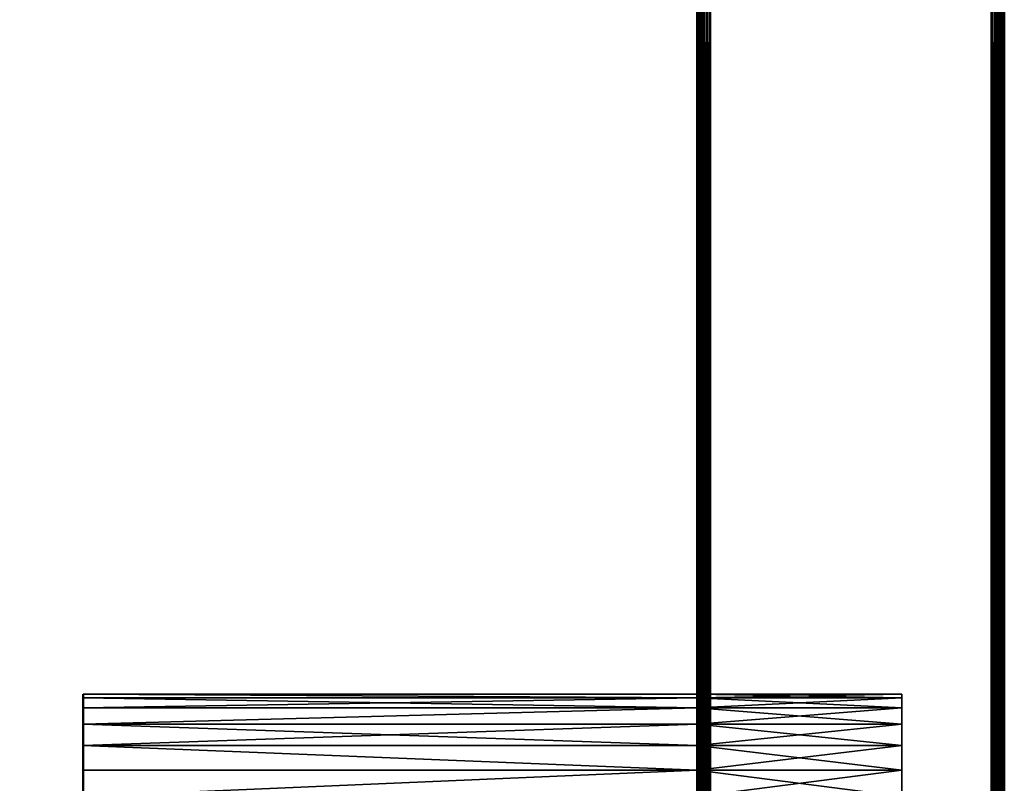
# Model space of a CAD drawing. Header units: millimetres. Extents: x 0 to 359, y -334 to 1.
# Tile 201 of 216: x 321 to 359, y -103 to -73. Entities that reach past the tile are written whole.
import ezdxf

# ---------------------------------------------------------------- set-up
doc = ezdxf.new("R2010")
doc.units = ezdxf.units.MM
doc.header["$MEASUREMENT"] = 0
doc.layers.add('0 Misc', color=7, linetype='Continuous', lineweight=35)
doc.layers.add('10 Raster Images', color=7, linetype='Continuous', lineweight=35)

msp = doc.modelspace()

# ---------------------------------------------------------------- linework, layer by layer
at = {"layer": '0 Misc', "color": 160, "linetype": 'Continuous', "lineweight": 50}
for p, q in [((347, -296, 0.5), (347, 0, 0.5)), ((347, 0, 332.5), (347, -296, 332.5)), ((347.5, 0), (347.5, -296)), ((347.5, -296, 333), (347.5, 0, 333)), ((358.5, -296), (358.5, 0)), ((358.5, 0, 333), (358.5, -296, 333)), ((359, -296, 332.5), (359, 0, 332.5)), ((359, 0, 0.5), (359, -296, 0.5)), ((347, -294.5, 13), (347, -0.5, 13)), ((347, -294.5, 1), (347, -0.5, 1)), ((347, -294.5, 332), (347, -0.5, 332)), ((347, -294.5, 320), (347, -0.5, 320))]:
    msp.add_line(p, q, dxfattribs=at).dxf.unprotected_set("ltscale", 0)
at = {"layer": '0 Misc', "color": 160, "linetype": 'Continuous', "lineweight": 25}
for p, q in [((347, -263.5, 330), (347, 0, 332.5)), ((347, -262.465, 329.864), (347, 0, 332.5)), ((347, -261.5, 329.464), (347, 0, 332.5)), ((347, -199.5, 330), (347, 0, 332.5)), ((347, -198.465, 329.864), (347, 0, 332.5)), ((347, -197.5, 329.464), (347, 0, 332.5)), ((347, -196.672, 328.828), (347, 0, 332.5)), ((347, -196.036, 328), (347, 0, 332.5)), ((347, -103.5, 330), (347, 0, 332.5)), ((347, -102.465, 329.864), (347, 0, 332.5)), ((347, -101.5, 329.464), (347, 0, 332.5)), ((347, -100.672, 328.828), (347, 0, 332.5)), ((347, -100.036, 328), (347, 0, 332.5)), ((347, -99.636, 327.035), (347, 0, 332.5)), ((347, 0, 0.5), (347, -263.5, 3)), ((347, 0, 0.5), (347, -262.465, 3.136)), ((347, 0, 0.5), (347, -261.5, 3.536)), ((347, 0, 0.5), (347, -199.5, 3)), ((347, 0, 0.5), (347, -198.465, 3.136)), ((347, 0, 0.5), (347, -197.5, 3.536)), ((347, 0, 0.5), (347, -196.672, 4.172)), ((347, 0, 0.5), (347, -196.036, 5)), ((347, 0, 0.5), (347, -103.5, 3)), ((347, 0, 0.5), (347, -102.465, 3.136)), ((347, 0, 0.5), (347, -101.5, 3.536)), ((347, 0, 0.5), (347, -100.672, 4.172)), ((347, 0, 0.5), (347, -100.036, 5)), ((347, 0, 0.5), (347, -99.636, 5.965)), ((347, -263.5, 3), (347, -0.5, 1)), ((347, -262.465, 3.136), (347, -0.5, 1)), ((347, -261.5, 3.536), (347, -0.5, 1)), ((347, -199.5, 3), (347, -0.5, 1)), ((347, -198.465, 3.136), (347, -0.5, 1)), ((347, -197.5, 3.536), (347, -0.5, 1)), ((347, -196.672, 4.172), (347, -0.5, 1)), ((347, -103.5, 3), (347, -0.5, 1)), ((347, -102.465, 3.136), (347, -0.5, 1)), ((347, -101.5, 3.536), (347, -0.5, 1)), ((347, -100.672, 4.172), (347, -0.5, 1)), ((347, -100.036, 5), (347, -0.5, 1)), ((347, -99.636, 5.965), (347, -0.5, 1)), ((347, -0.5, 13), (347, -263.5, 11)), ((347, -0.5, 13), (347, -262.465, 10.864)), ((347, -0.5, 13), (347, -261.5, 10.464)), ((347, -0.5, 13), (347, -199.5, 11)), ((347, -0.5, 13), (347, -198.465, 10.864)), ((347, -0.5, 13), (347, -197.5, 10.464)), ((347, -0.5, 13), (347, -196.672, 9.828)), ((347, -0.5, 13), (347, -103.5, 11)), ((347, -0.5, 13), (347, -102.465, 10.864)), ((347, -0.5, 13), (347, -101.5, 10.464)), ((347, -0.5, 13), (347, -100.672, 9.828)), ((347, -0.5, 13), (347, -100.036, 9)), ((347, -0.5, 13), (347, -99.636, 8.035)), ((347, -263.5, 322), (347, -0.5, 320)), ((347, -262.465, 322.136), (347, -0.5, 320)), ((347, -261.5, 322.536), (347, -0.5, 320)), ((347, -199.5, 322), (347, -0.5, 320)), ((347, -198.465, 322.136), (347, -0.5, 320)), ((347, -197.5, 322.536), (347, -0.5, 320)), ((347, -196.672, 323.172), (347, -0.5, 320)), ((347, -103.5, 322), (347, -0.5, 320)), ((347, -102.465, 322.136), (347, -0.5, 320)), ((347, -101.5, 322.536), (347, -0.5, 320)), ((347, -100.672, 323.172), (347, -0.5, 320)), ((347, -100.036, 324), (347, -0.5, 320)), ((347, -99.636, 324.965), (347, -0.5, 320)), ((347, -0.5, 332), (347, -263.5, 330)), ((347, -0.5, 332), (347, -262.465, 329.864)), ((347, -0.5, 332), (347, -261.5, 329.464)), ((347, -0.5, 332), (347, -199.5, 330)), ((347, -0.5, 332), (347, -198.465, 329.864)), ((347, -0.5, 332), (347, -197.5, 329.464)), ((347, -0.5, 332), (347, -196.672, 328.828)), ((347, -0.5, 332), (347, -103.5, 330)), ((347, -0.5, 332), (347, -102.465, 329.864)), ((347, -0.5, 332), (347, -101.5, 329.464)), ((347, -0.5, 332), (347, -100.672, 328.828)), ((347, -0.5, 332), (347, -100.036, 328)), ((347, -0.5, 332), (347, -99.636, 327.035)), ((347, -99.636, 5.965), (347, -39.5, 3)), ((347, -99.5, 7), (347, -39.5, 3)), ((347, -39.5, 11), (347, -99.636, 8.035)), ((347, -39.5, 11), (347, -99.5, 7)), ((347, -99.636, 324.965), (347, -39.5, 322)), ((347, -99.5, 326), (347, -39.5, 322)), ((347, -39.5, 330), (347, -99.636, 327.035)), ((347, -39.5, 330), (347, -99.5, 326)), ((347, -99.636, 327.035), (347, -39.5, 330)), ((347, -99.5, 326), (347, -39.5, 330)), ((347, -39.5, 3), (347, -99.636, 5.965)), ((347, -39.5, 3), (347, -99.5, 7)), ((347, -99.5, 7), (347, -40.535, 3.136)), ((347, -40.535, 10.864), (347, -99.5, 7)), ((347, -99.5, 326), (347, -40.535, 322.136)), ((347, -40.535, 329.864), (347, -99.5, 326)), ((347, -99.5, 326), (347, -40.535, 329.864)), ((347, -40.535, 3.136), (347, -99.5, 7)), ((347, -99.5, 7), (347, -41.5, 3.536)), ((347, -41.5, 10.464), (347, -99.5, 7)), ((347, -99.5, 326), (347, -41.5, 322.536)), ((347, -41.5, 329.464), (347, -99.5, 326)), ((347, -99.5, 326), (347, -41.5, 329.464)), ((347, -41.5, 3.536), (347, -99.5, 7)), ((347, -99.5, 7), (347, -42.328, 4.172)), ((347, -42.328, 9.828), (347, -99.5, 7)), ((347, -99.5, 326), (347, -42.328, 323.172)), ((347, -42.328, 328.828), (347, -99.5, 326)), ((347, -99.5, 326), (347, -42.328, 328.828)), ((347, -42.328, 4.172), (347, -99.5, 7)), ((347, -99.5, 7), (347, -42.964, 5)), ((347, -42.964, 9), (347, -99.5, 7)), ((347, -99.5, 326), (347, -42.964, 324)), ((347, -42.964, 328), (347, -99.5, 326)), ((347, -99.5, 326), (347, -42.964, 328)), ((347, -42.964, 5), (347, -99.5, 7)), ((347, -99.5, 7), (347, -43.364, 5.965)), ((347, -43.364, 8.035), (347, -99.5, 7)), ((347, -99.5, 326), (347, -43.364, 324.965)), ((347, -43.364, 327.035), (347, -99.5, 326)), ((347, -99.5, 326), (347, -43.364, 327.035)), ((347, -43.364, 5.965), (347, -99.5, 7)), ((347, -99.5, 7), (347, -43.5, 7)), ((347, -99.5, 326), (347, -43.5, 326)), ((347, -99.5, 326), (347, -69.915, 257.647)), ((347, -69.915, 75.353), (347, -99.5, 7)), ((347, -99.5, 326), (347, -70, 257)), ((347, -99.5, 326), (347, -70, 76)), ((347, -70, 76), (347, -99.5, 7)), ((323, -100.036, 9), (323, -99.636, 5.965)), ((323, -99.636, 8.035), (323, -99.636, 5.965)), ((323, -100.036, 328), (323, -99.636, 324.965)), ((323, -99.636, 327.035), (323, -99.636, 324.965)), ((347, -99.5, 7), (347, -99.636, 324.965)), ((347, -99.5, 7), (347, -99.5, 326)), ((347, -99.636, 8.035), (347, -100.036, 324)), ((347, -99.636, 8.035), (347, -99.636, 324.965)), ((355, -99.636, 5.965), (355, -100.036, 9)), ((355, -99.636, 5.965), (355, -99.636, 8.035)), ((355, -99.636, 324.965), (355, -100.036, 328)), ((355, -99.636, 324.965), (355, -99.636, 327.035)), ((323, -100.672, 9.828), (323, -100.036, 5)), ((323, -100.036, 9), (323, -100.036, 5)), ((323, -100.672, 328.828), (323, -100.036, 324)), ((323, -100.036, 328), (323, -100.036, 324)), ((347, -100.036, 9), (347, -100.672, 323.172)), ((347, -100.036, 9), (347, -100.036, 324)), ((355, -100.036, 5), (355, -100.672, 9.828)), ((355, -100.036, 5), (355, -100.036, 9)), ((355, -100.036, 324), (355, -100.672, 328.828)), ((355, -100.036, 324), (355, -100.036, 328)), ((323, -101.5, 10.464), (323, -100.672, 4.172)), ((323, -100.672, 9.828), (323, -100.672, 4.172)), ((323, -101.5, 329.464), (323, -100.672, 323.172)), ((323, -100.672, 328.828), (323, -100.672, 323.172)), ((347, -100.672, 9.828), (347, -101.5, 322.536)), ((347, -100.672, 9.828), (347, -100.672, 323.172)), ((355, -101.5, 3.536), (355, -100.672, 9.828)), ((355, -100.672, 4.172), (355, -100.672, 9.828)), ((355, -101.5, 322.536), (355, -100.672, 328.828)), ((355, -100.672, 323.172), (355, -100.672, 328.828)), ((323, -102.465, 10.864), (323, -101.5, 3.536)), ((323, -101.5, 10.464), (323, -101.5, 3.536)), ((323, -102.465, 329.864), (323, -101.5, 322.536)), ((323, -101.5, 329.464), (323, -101.5, 322.536)), ((347, -101.5, 10.464), (347, -102.465, 322.136)), ((347, -101.5, 10.464), (347, -101.5, 322.536)), ((355, -102.465, 3.136), (355, -101.5, 10.464)), ((355, -101.5, 3.536), (355, -101.5, 10.464)), ((355, -101.5, 322.536), (355, -102.465, 329.864)), ((355, -101.5, 322.536), (355, -101.5, 329.464)), ((323, -103.5, 11), (323, -102.465, 3.136)), ((323, -102.465, 10.864), (323, -102.465, 3.136)), ((323, -103.5, 330), (323, -102.465, 322.136)), ((323, -102.465, 329.864), (323, -102.465, 322.136)), ((347, -102.465, 10.864), (347, -103.5, 322)), ((347, -102.465, 10.864), (347, -102.465, 322.136)), ((355, -103.5, 3), (355, -102.465, 10.864)), ((355, -102.465, 3.136), (355, -102.465, 10.864)), ((355, -103.5, 322), (355, -102.465, 329.864)), ((355, -102.465, 322.136), (355, -102.465, 329.864))]:
    msp.add_line(p, q, dxfattribs=at).dxf.unprotected_set("ltscale", 0)
at = {"layer": '0 Misc', "color": 160, "linetype": 'Continuous', "lineweight": 50, "extrusion": (1, 0, 0)}
for centre in [(-103.5, 3, 323), (-103.5, 322, 323)]:
    msp.add_circle(centre, 4, dxfattribs=at).dxf.unprotected_set("ltscale", 0)
at = {"layer": '0 Misc', "color": 160, "linetype": 'Continuous', "lineweight": 50, "extrusion": (-1, 0, 0)}
for centre in [(103.5, 3, -347), (103.5, 322, -347)]:
    msp.add_circle(centre, 4, dxfattribs=at).dxf.unprotected_set("ltscale", 0)
at = {"layer": '0 Misc', "color": 7, "lineweight": 25}
for points in [[(347, -296, 0.5), (347, 0, 0.5), (347.017, 0, 0.371)], [(347.017, -296, 0.371), (347, -296, 0.5), (347.017, 0, 0.371)], [(347, 0, 332.5), (347, -296, 332.5), (347.017, -296, 332.629)], [(347.017, 0, 332.629), (347, 0, 332.5), (347.017, -296, 332.629)], [(347, -263.5, 330), (347, -296, 332.5), (347, 0, 332.5)], [(347, -263.5, 330), (347, 0, 332.5), (347, -262.465, 329.864)], [(347, -262.465, 329.864), (347, 0, 332.5), (347, -261.5, 329.464)], [(347, -261.5, 329.464), (347, 0, 332.5), (347, -199.5, 330)], [(347, -199.5, 330), (347, 0, 332.5), (347, -198.465, 329.864)], [(347, -198.465, 329.864), (347, 0, 332.5), (347, -197.5, 329.464)], [(347, -197.5, 329.464), (347, 0, 332.5), (347, -196.672, 328.828)], [(347, -196.672, 328.828), (347, 0, 332.5), (347, -196.036, 328)], [(347, -196.036, 328), (347, 0, 332.5), (347, -103.5, 330)], [(347, -103.5, 330), (347, 0, 332.5), (347, -102.465, 329.864)], [(347, -102.465, 329.864), (347, 0, 332.5), (347, -101.5, 329.464)], [(347, -101.5, 329.464), (347, 0, 332.5), (347, -100.672, 328.828)], [(347, -100.672, 328.828), (347, 0, 332.5), (347, -100.036, 328)], [(347, -100.036, 328), (347, 0, 332.5), (347, -99.636, 327.035)], [(347, -99.636, 327.035), (347, 0, 332.5), (347, -39.5, 330)], [(347, -296, 0.5), (347, -263.5, 3), (347, 0, 0.5)], [(347, 0, 0.5), (347, -263.5, 3), (347, -262.465, 3.136)], [(347, 0, 0.5), (347, -262.465, 3.136), (347, -261.5, 3.536)], [(347, 0, 0.5), (347, -261.5, 3.536), (347, -199.5, 3)], [(347, 0, 0.5), (347, -199.5, 3), (347, -198.465, 3.136)], [(347, 0, 0.5), (347, -198.465, 3.136), (347, -197.5, 3.536)], [(347, 0, 0.5), (347, -197.5, 3.536), (347, -196.672, 4.172)], [(347, 0, 0.5), (347, -196.672, 4.172), (347, -196.036, 5)], [(347, 0, 0.5), (347, -196.036, 5), (347, -103.5, 3)], [(347, 0, 0.5), (347, -103.5, 3), (347, -102.465, 3.136)], [(347, 0, 0.5), (347, -102.465, 3.136), (347, -101.5, 3.536)], [(347, 0, 0.5), (347, -101.5, 3.536), (347, -100.672, 4.172)], [(347, 0, 0.5), (347, -100.672, 4.172), (347, -100.036, 5)], [(347, 0, 0.5), (347, -100.036, 5), (347, -99.636, 5.965)], [(347, 0, 0.5), (347, -99.636, 5.965), (347, -39.5, 3)], [(347.067, -296, 0.25), (347.017, -296, 0.371), (347.017, 0, 0.371)], [(347.067, 0, 0.25), (347.067, -296, 0.25), (347.017, 0, 0.371)], [(347.067, 0, 332.75), (347.017, 0, 332.629), (347.017, -296, 332.629)], [(347.067, -296, 332.75), (347.067, 0, 332.75), (347.017, -296, 332.629)], [(347.067, 0, 0.25), (347.146, 0, 0.146), (347.067, -296, 0.25)], [(347.067, -296, 0.25), (347.146, 0, 0.146), (347.146, -296, 0.146)], [(347.067, -296, 332.75), (347.146, -296, 332.854), (347.067, 0, 332.75)], [(347.067, 0, 332.75), (347.146, -296, 332.854), (347.146, 0, 332.854)], [(347.146, -296, 0.146), (347.146, 0, 0.146), (347.25, 0, 0.067)], [(347.25, -296, 0.067), (347.146, -296, 0.146), (347.25, 0, 0.067)], [(347.146, 0, 332.854), (347.146, -296, 332.854), (347.25, -296, 332.933)], [(347.25, 0, 332.933), (347.146, 0, 332.854), (347.25, -296, 332.933)], [(347.371, -296, 0.017), (347.25, -296, 0.067), (347.25, 0, 0.067)], [(347.371, 0, 0.017), (347.371, -296, 0.017), (347.25, 0, 0.067)], [(347.371, 0, 332.983), (347.25, 0, 332.933), (347.25, -296, 332.933)], [(347.371, -296, 332.983), (347.371, 0, 332.983), (347.25, -296, 332.933)], [(347.371, 0, 0.017), (347.5, 0), (347.371, -296, 0.017)], [(347.371, -296, 0.017), (347.5, 0), (347.5, -296)], [(347.371, -296, 332.983), (347.5, -296, 333), (347.371, 0, 332.983)], [(347.371, 0, 332.983), (347.5, -296, 333), (347.5, 0, 333)], [(358.629, -296, 0.017), (358.5, -296), (358.629, 0, 0.017)], [(358.629, 0, 0.017), (358.5, -296), (358.5, 0)], [(358.629, 0, 332.983), (358.5, 0, 333), (358.629, -296, 332.983)], [(358.629, -296, 332.983), (358.5, 0, 333), (358.5, -296, 333)], [(358.629, 0, 0.017), (358.75, 0, 0.067), (358.75, -296, 0.067)], [(358.629, -296, 0.017), (358.629, 0, 0.017), (358.75, -296, 0.067)], [(358.629, -296, 332.983), (358.75, -296, 332.933), (358.75, 0, 332.933)], [(358.629, 0, 332.983), (358.629, -296, 332.983), (358.75, 0, 332.933)], [(358.854, 0, 0.146), (358.854, -296, 0.146), (358.75, -296, 0.067)], [(358.75, 0, 0.067), (358.854, 0, 0.146), (358.75, -296, 0.067)], [(358.854, -296, 332.854), (358.854, 0, 332.854), (358.75, 0, 332.933)], [(358.75, -296, 332.933), (358.854, -296, 332.854), (358.75, 0, 332.933)], [(358.933, -296, 0.25), (358.854, -296, 0.146), (358.933, 0, 0.25)], [(358.933, 0, 0.25), (358.854, -296, 0.146), (358.854, 0, 0.146)], [(358.933, 0, 332.75), (358.854, 0, 332.854), (358.933, -296, 332.75)], [(358.933, -296, 332.75), (358.854, 0, 332.854), (358.854, -296, 332.854)], [(358.933, 0, 0.25), (358.983, 0, 0.371), (358.983, -296, 0.371)], [(358.933, -296, 0.25), (358.933, 0, 0.25), (358.983, -296, 0.371)], [(358.933, -296, 332.75), (358.983, -296, 332.629), (358.983, 0, 332.629)], [(358.933, 0, 332.75), (358.933, -296, 332.75), (358.983, 0, 332.629)], [(359, 0, 0.5), (359, -296, 0.5), (358.983, -296, 0.371)], [(358.983, 0, 0.371), (359, 0, 0.5), (358.983, -296, 0.371)], [(359, -296, 332.5), (359, 0, 332.5), (358.983, 0, 332.629)], [(358.983, -296, 332.629), (359, -296, 332.5), (358.983, 0, 332.629)], [(63.439, -256.939, 320), (12, -0.5, 320), (347, -0.5, 320)], [(63.439, -256.939, 320), (347, -0.5, 320), (63.75, -256.701, 320)], [(63.75, -256.701, 320), (347, -0.5, 320), (64.112, -256.551, 320)], [(64.112, -256.551, 320), (347, -0.5, 320), (64.5, -256.5, 320)], [(64.5, -256.5, 320), (347, -0.5, 320), (64.888, -256.551, 320)], [(64.888, -256.551, 320), (347, -0.5, 320), (65.25, -256.701, 320)], [(65.25, -256.701, 320), (347, -0.5, 320), (65.561, -256.939, 320)], [(65.561, -256.939, 320), (347, -0.5, 320), (65.799, -257.25, 320)], [(65.799, -257.25, 320), (347, -0.5, 320), (65.949, -257.612, 320)], [(65.949, -257.612, 320), (347, -0.5, 320), (66, -258, 320)], [(66, -258, 320), (347, -0.5, 320), (87.439, -256.939, 320)], [(87.439, -256.939, 320), (347, -0.5, 320), (87.75, -256.701, 320)], [(87.75, -256.701, 320), (347, -0.5, 320), (88.112, -256.551, 320)], [(88.112, -256.551, 320), (347, -0.5, 320), (88.5, -256.5, 320)], [(88.5, -256.5, 320), (347, -0.5, 320), (88.888, -256.551, 320)], [(88.888, -256.551, 320), (347, -0.5, 320), (89.25, -256.701, 320)], [(89.25, -256.701, 320), (347, -0.5, 320), (89.561, -256.939, 320)], [(89.561, -256.939, 320), (347, -0.5, 320), (89.799, -257.25, 320)], [(89.799, -257.25, 320), (347, -0.5, 320), (89.949, -257.612, 320)], [(89.949, -257.612, 320), (347, -0.5, 320), (90, -258, 320)], [(347, -294.5, 320), (90, -258, 320), (347, -0.5, 320)], [(347, -263.5, 3), (347, -294.5, 1), (347, -0.5, 1)], [(347, -263.5, 3), (347, -0.5, 1), (347, -262.465, 3.136)], [(347, -262.465, 3.136), (347, -0.5, 1), (347, -261.5, 3.536)], [(347, -261.5, 3.536), (347, -0.5, 1), (347, -199.5, 3)], [(347, -199.5, 3), (347, -0.5, 1), (347, -198.465, 3.136)], [(347, -198.465, 3.136), (347, -0.5, 1), (347, -197.5, 3.536)], [(347, -197.5, 3.536), (347, -0.5, 1), (347, -196.672, 4.172)], [(347, -196.672, 4.172), (347, -0.5, 1), (347, -103.5, 3)], [(347, -103.5, 3), (347, -0.5, 1), (347, -102.465, 3.136)], [(347, -102.465, 3.136), (347, -0.5, 1), (347, -101.5, 3.536)], [(347, -101.5, 3.536), (347, -0.5, 1), (347, -100.672, 4.172)], [(347, -100.672, 4.172), (347, -0.5, 1), (347, -100.036, 5)], [(347, -100.036, 5), (347, -0.5, 1), (347, -99.636, 5.965)], [(347, -99.636, 5.965), (347, -0.5, 1), (347, -39.5, 3)], [(347, -294.5, 13), (347, -263.5, 11), (347, -0.5, 13)], [(347, -0.5, 13), (347, -263.5, 11), (347, -262.465, 10.864)], [(347, -0.5, 13), (347, -262.465, 10.864), (347, -261.5, 10.464)], [(347, -0.5, 13), (347, -261.5, 10.464), (347, -199.5, 11)], [(347, -0.5, 13), (347, -199.5, 11), (347, -198.465, 10.864)], [(347, -0.5, 13), (347, -198.465, 10.864), (347, -197.5, 10.464)], [(347, -0.5, 13), (347, -197.5, 10.464), (347, -196.672, 9.828)], [(347, -0.5, 13), (347, -196.672, 9.828), (347, -103.5, 11)], [(347, -0.5, 13), (347, -103.5, 11), (347, -102.465, 10.864)], [(347, -0.5, 13), (347, -102.465, 10.864), (347, -101.5, 10.464)], [(347, -0.5, 13), (347, -101.5, 10.464), (347, -100.672, 9.828)], [(347, -0.5, 13), (347, -100.672, 9.828), (347, -100.036, 9)], [(347, -0.5, 13), (347, -100.036, 9), (347, -99.636, 8.035)], [(347, -0.5, 13), (347, -99.636, 8.035), (347, -39.5, 11)], [(347, -263.5, 322), (347, -294.5, 320), (347, -0.5, 320)], [(347, -263.5, 322), (347, -0.5, 320), (347, -262.465, 322.136)], [(347, -262.465, 322.136), (347, -0.5, 320), (347, -261.5, 322.536)], [(347, -261.5, 322.536), (347, -0.5, 320), (347, -199.5, 322)], [(347, -199.5, 322), (347, -0.5, 320), (347, -198.465, 322.136)], [(347, -198.465, 322.136), (347, -0.5, 320), (347, -197.5, 322.536)], [(347, -197.5, 322.536), (347, -0.5, 320), (347, -196.672, 323.172)], [(347, -196.672, 323.172), (347, -0.5, 320), (347, -103.5, 322)], [(347, -103.5, 322), (347, -0.5, 320), (347, -102.465, 322.136)], [(347, -102.465, 322.136), (347, -0.5, 320), (347, -101.5, 322.536)], [(347, -101.5, 322.536), (347, -0.5, 320), (347, -100.672, 323.172)], [(347, -100.672, 323.172), (347, -0.5, 320), (347, -100.036, 324)], [(347, -100.036, 324), (347, -0.5, 320), (347, -99.636, 324.965)], [(347, -99.636, 324.965), (347, -0.5, 320), (347, -39.5, 322)], [(347, -294.5, 332), (347, -263.5, 330), (347, -0.5, 332)], [(347, -0.5, 332), (347, -263.5, 330), (347, -262.465, 329.864)], [(347, -0.5, 332), (347, -262.465, 329.864), (347, -261.5, 329.464)], [(347, -0.5, 332), (347, -261.5, 329.464), (347, -199.5, 330)], [(347, -0.5, 332), (347, -199.5, 330), (347, -198.465, 329.864)], [(347, -0.5, 332), (347, -198.465, 329.864), (347, -197.5, 329.464)], [(347, -0.5, 332), (347, -197.5, 329.464), (347, -196.672, 328.828)], [(347, -0.5, 332), (347, -196.672, 328.828), (347, -103.5, 330)], [(347, -0.5, 332), (347, -103.5, 330), (347, -102.465, 329.864)], [(347, -0.5, 332), (347, -102.465, 329.864), (347, -101.5, 329.464)], [(347, -0.5, 332), (347, -101.5, 329.464), (347, -100.672, 328.828)], [(347, -0.5, 332), (347, -100.672, 328.828), (347, -100.036, 328)], [(347, -0.5, 332), (347, -100.036, 328), (347, -99.636, 327.035)], [(347, -0.5, 332), (347, -99.636, 327.035), (347, -39.5, 330)], [(347, -99.636, 5.965), (347, -39.5, 3), (347, -99.5, 7)], [(347, -99.5, 7), (347, -39.5, 3), (347, -40.535, 3.136)], [(347, -39.5, 11), (347, -99.636, 8.035), (347, -99.5, 7)], [(347, -39.5, 11), (347, -99.5, 7), (347, -40.535, 10.864)], [(347, -99.636, 324.965), (347, -39.5, 322), (347, -99.5, 326)], [(347, -99.5, 326), (347, -39.5, 322), (347, -40.535, 322.136)], [(347, -39.5, 330), (347, -99.636, 327.035), (347, -99.5, 326)], [(347, -39.5, 330), (347, -99.5, 326), (347, -40.535, 329.864)], [(347, -99.636, 327.035), (347, -39.5, 330), (347, -99.5, 326)], [(347, -99.5, 326), (347, -39.5, 330), (347, -40.535, 329.864)], [(347, -39.5, 3), (347, -99.636, 5.965), (347, -99.5, 7)], [(347, -39.5, 3), (347, -99.5, 7), (347, -40.535, 3.136)], [(347, -99.5, 7), (347, -40.535, 3.136), (347, -41.5, 3.536)], [(347, -40.535, 10.864), (347, -99.5, 7), (347, -41.5, 10.464)], [(347, -99.5, 326), (347, -40.535, 322.136), (347, -41.5, 322.536)], [(347, -40.535, 329.864), (347, -99.5, 326), (347, -41.5, 329.464)], [(347, -99.5, 326), (347, -40.535, 329.864), (347, -41.5, 329.464)], [(347, -40.535, 3.136), (347, -99.5, 7), (347, -41.5, 3.536)], [(347, -99.5, 7), (347, -41.5, 3.536), (347, -42.328, 4.172)], [(347, -41.5, 10.464), (347, -99.5, 7), (347, -42.328, 9.828)], [(347, -99.5, 326), (347, -41.5, 322.536), (347, -42.328, 323.172)], [(347, -41.5, 329.464), (347, -99.5, 326), (347, -42.328, 328.828)], [(347, -99.5, 326), (347, -41.5, 329.464), (347, -42.328, 328.828)], [(347, -41.5, 3.536), (347, -99.5, 7), (347, -42.328, 4.172)], [(347, -99.5, 7), (347, -42.328, 4.172), (347, -42.964, 5)], [(347, -42.328, 9.828), (347, -99.5, 7), (347, -42.964, 9)], [(347, -99.5, 326), (347, -42.328, 323.172), (347, -42.964, 324)], [(347, -42.328, 328.828), (347, -99.5, 326), (347, -42.964, 328)], [(347, -99.5, 326), (347, -42.328, 328.828), (347, -42.964, 328)], [(347, -42.328, 4.172), (347, -99.5, 7), (347, -42.964, 5)], [(347, -99.5, 7), (347, -42.964, 5), (347, -43.364, 5.965)], [(347, -42.964, 9), (347, -99.5, 7), (347, -43.364, 8.035)], [(347, -99.5, 326), (347, -42.964, 324), (347, -43.364, 324.965)], [(347, -42.964, 328), (347, -99.5, 326), (347, -43.364, 327.035)], [(347, -99.5, 326), (347, -42.964, 328), (347, -43.364, 327.035)], [(347, -42.964, 5), (347, -99.5, 7), (347, -43.364, 5.965)], [(347, -99.5, 7), (347, -43.364, 5.965), (347, -43.5, 7)], [(347, -43.364, 8.035), (347, -99.5, 7), (347, -43.5, 7)], [(347, -99.5, 326), (347, -43.364, 324.965), (347, -43.5, 326)], [(347, -43.364, 327.035), (347, -99.5, 326), (347, -43.5, 326)], [(347, -99.5, 326), (347, -43.364, 327.035), (347, -69.915, 257.647)], [(347, -43.364, 5.965), (347, -99.5, 7), (347, -69.915, 75.353)], [(347, -99.5, 326), (347, -69.915, 257.647), (347, -70, 257)], [(347, -69.915, 75.353), (347, -99.5, 7), (347, -70, 76)], [(347, -99.5, 326), (347, -70, 257), (347, -70, 76)], [(347, -70, 76), (347, -99.5, 7), (347, -99.5, 326)], [(323, -99.5, 7), (323, -99.636, 5.965), (347, -99.636, 5.965)], [(323, -99.5, 7), (347, -99.636, 5.965), (347, -99.5, 7)], [(347, -99.636, 8.035), (323, -99.5, 7), (347, -99.5, 7)], [(347, -99.636, 8.035), (323, -99.636, 8.035), (323, -99.5, 7)], [(323, -99.5, 326), (323, -99.636, 324.965), (347, -99.636, 324.965)], [(323, -99.5, 326), (347, -99.636, 324.965), (347, -99.5, 326)], [(347, -99.636, 327.035), (323, -99.5, 326), (347, -99.5, 326)], [(347, -99.636, 327.035), (323, -99.636, 327.035), (323, -99.5, 326)], [(323, -99.636, 8.035), (323, -99.636, 5.965), (323, -99.5, 7)], [(323, -99.636, 327.035), (323, -99.636, 324.965), (323, -99.5, 326)], [(347, -99.636, 5.965), (323, -100.036, 5), (347, -100.036, 5)], [(347, -99.636, 5.965), (323, -99.636, 5.965), (323, -100.036, 5)], [(347, -100.036, 9), (323, -99.636, 8.035), (347, -99.636, 8.035)], [(347, -100.036, 9), (323, -100.036, 9), (323, -99.636, 8.035)], [(347, -99.636, 324.965), (323, -100.036, 324), (347, -100.036, 324)], [(347, -99.636, 324.965), (323, -99.636, 324.965), (323, -100.036, 324)], [(347, -100.036, 328), (323, -99.636, 327.035), (347, -99.636, 327.035)], [(347, -100.036, 328), (323, -100.036, 328), (323, -99.636, 327.035)], [(323, -100.036, 9), (323, -100.036, 5), (323, -99.636, 5.965)], [(323, -100.036, 9), (323, -99.636, 5.965), (323, -99.636, 8.035)], [(323, -100.036, 328), (323, -100.036, 324), (323, -99.636, 324.965)], [(323, -100.036, 328), (323, -99.636, 324.965), (323, -99.636, 327.035)], [(355, -99.5, 7), (355, -99.636, 8.035), (347, -99.636, 8.035)], [(355, -99.5, 7), (347, -99.636, 8.035), (347, -99.5, 7)], [(355, -99.636, 5.965), (355, -99.5, 7), (347, -99.5, 7)], [(347, -99.636, 5.965), (355, -99.636, 5.965), (347, -99.5, 7)], [(355, -99.5, 326), (355, -99.636, 327.035), (347, -99.636, 327.035)], [(355, -99.5, 326), (347, -99.636, 327.035), (347, -99.5, 326)], [(355, -99.636, 324.965), (355, -99.5, 326), (347, -99.5, 326)], [(347, -99.636, 324.965), (355, -99.636, 324.965), (347, -99.5, 326)], [(347, -99.636, 8.035), (347, -99.636, 324.965), (347, -99.5, 7)], [(347, -99.5, 7), (347, -99.636, 324.965), (347, -99.5, 326)], [(347, -99.636, 8.035), (355, -100.036, 9), (347, -100.036, 9)], [(347, -99.636, 8.035), (355, -99.636, 8.035), (355, -100.036, 9)], [(347, -99.636, 5.965), (347, -100.036, 5), (355, -99.636, 5.965)], [(355, -99.636, 5.965), (347, -100.036, 5), (355, -100.036, 5)], [(347, -99.636, 327.035), (355, -100.036, 328), (347, -100.036, 328)], [(347, -99.636, 327.035), (355, -99.636, 327.035), (355, -100.036, 328)], [(347, -99.636, 324.965), (347, -100.036, 324), (355, -99.636, 324.965)], [(355, -99.636, 324.965), (347, -100.036, 324), (355, -100.036, 324)], [(347, -100.036, 9), (347, -100.036, 324), (347, -99.636, 8.035)], [(347, -99.636, 8.035), (347, -100.036, 324), (347, -99.636, 324.965)], [(355, -99.636, 5.965), (355, -99.636, 8.035), (355, -99.5, 7)], [(355, -99.636, 324.965), (355, -99.636, 327.035), (355, -99.5, 326)], [(355, -100.036, 5), (355, -100.036, 9), (355, -99.636, 5.965)], [(355, -99.636, 5.965), (355, -100.036, 9), (355, -99.636, 8.035)], [(355, -100.036, 324), (355, -100.036, 328), (355, -99.636, 324.965)], [(355, -99.636, 324.965), (355, -100.036, 328), (355, -99.636, 327.035)], [(347, -100.036, 5), (323, -100.672, 4.172), (347, -100.672, 4.172)], [(323, -100.672, 9.828), (323, -100.036, 9), (347, -100.036, 9)], [(323, -100.672, 9.828), (347, -100.036, 9), (347, -100.672, 9.828)], [(347, -100.036, 5), (323, -100.036, 5), (323, -100.672, 4.172)], [(347, -100.036, 324), (323, -100.672, 323.172), (347, -100.672, 323.172)], [(323, -100.672, 328.828), (323, -100.036, 328), (347, -100.036, 328)], [(323, -100.672, 328.828), (347, -100.036, 328), (347, -100.672, 328.828)], [(347, -100.036, 324), (323, -100.036, 324), (323, -100.672, 323.172)], [(323, -100.672, 9.828), (323, -100.672, 4.172), (323, -100.036, 5)], [(323, -100.672, 9.828), (323, -100.036, 5), (323, -100.036, 9)], [(323, -100.672, 328.828), (323, -100.672, 323.172), (323, -100.036, 324)], [(323, -100.672, 328.828), (323, -100.036, 324), (323, -100.036, 328)], [(347, -100.036, 9), (355, -100.672, 9.828), (347, -100.672, 9.828)], [(355, -100.036, 5), (347, -100.036, 5), (347, -100.672, 4.172)], [(355, -100.672, 4.172), (355, -100.036, 5), (347, -100.672, 4.172)], [(347, -100.036, 9), (355, -100.036, 9), (355, -100.672, 9.828)], [(347, -100.036, 328), (355, -100.672, 328.828), (347, -100.672, 328.828)], [(355, -100.036, 324), (347, -100.036, 324), (347, -100.672, 323.172)], [(355, -100.672, 323.172), (355, -100.036, 324), (347, -100.672, 323.172)], [(347, -100.036, 328), (355, -100.036, 328), (355, -100.672, 328.828)], [(347, -100.672, 9.828), (347, -100.672, 323.172), (347, -100.036, 9)], [(347, -100.036, 9), (347, -100.672, 323.172), (347, -100.036, 324)], [(355, -100.672, 4.172), (355, -100.672, 9.828), (355, -100.036, 5)], [(355, -100.036, 5), (355, -100.672, 9.828), (355, -100.036, 9)], [(355, -100.672, 323.172), (355, -100.672, 328.828), (355, -100.036, 324)], [(355, -100.036, 324), (355, -100.672, 328.828), (355, -100.036, 328)], [(323, -101.5, 3.536), (347, -101.5, 3.536), (347, -100.672, 4.172)], [(323, -100.672, 4.172), (323, -101.5, 3.536), (347, -100.672, 4.172)], [(347, -101.5, 10.464), (323, -100.672, 9.828), (347, -100.672, 9.828)], [(347, -101.5, 10.464), (323, -101.5, 10.464), (323, -100.672, 9.828)], [(323, -101.5, 322.536), (347, -101.5, 322.536), (347, -100.672, 323.172)], [(323, -100.672, 323.172), (323, -101.5, 322.536), (347, -100.672, 323.172)], [(347, -101.5, 329.464), (323, -100.672, 328.828), (347, -100.672, 328.828)], [(347, -101.5, 329.464), (323, -101.5, 329.464), (323, -100.672, 328.828)], [(323, -101.5, 10.464), (323, -101.5, 3.536), (323, -100.672, 4.172)], [(323, -101.5, 10.464), (323, -100.672, 4.172), (323, -100.672, 9.828)], [(323, -101.5, 329.464), (323, -101.5, 322.536), (323, -100.672, 323.172)], [(323, -101.5, 329.464), (323, -100.672, 323.172), (323, -100.672, 328.828)], [(355, -100.672, 9.828), (355, -101.5, 10.464), (347, -101.5, 10.464)], [(355, -100.672, 9.828), (347, -101.5, 10.464), (347, -100.672, 9.828)], [(355, -101.5, 3.536), (355, -100.672, 4.172), (347, -100.672, 4.172)], [(347, -101.5, 3.536), (355, -101.5, 3.536), (347, -100.672, 4.172)], [(355, -100.672, 328.828), (355, -101.5, 329.464), (347, -101.5, 329.464)], [(355, -100.672, 328.828), (347, -101.5, 329.464), (347, -100.672, 328.828)], [(355, -101.5, 322.536), (355, -100.672, 323.172), (347, -100.672, 323.172)], [(347, -101.5, 322.536), (355, -101.5, 322.536), (347, -100.672, 323.172)], [(347, -101.5, 10.464), (347, -101.5, 322.536), (347, -100.672, 9.828)], [(347, -100.672, 9.828), (347, -101.5, 322.536), (347, -100.672, 323.172)], [(355, -101.5, 3.536), (355, -101.5, 10.464), (355, -100.672, 9.828)], [(355, -101.5, 3.536), (355, -100.672, 9.828), (355, -100.672, 4.172)], [(355, -101.5, 322.536), (355, -101.5, 329.464), (355, -100.672, 328.828)], [(355, -101.5, 322.536), (355, -100.672, 328.828), (355, -100.672, 323.172)], [(347, -102.465, 3.136), (323, -101.5, 3.536), (323, -102.465, 3.136)], [(347, -102.465, 3.136), (347, -101.5, 3.536), (323, -101.5, 3.536)], [(347, -102.465, 10.864), (323, -101.5, 10.464), (347, -101.5, 10.464)], [(347, -102.465, 10.864), (323, -102.465, 10.864), (323, -101.5, 10.464)], [(347, -102.465, 322.136), (323, -101.5, 322.536), (323, -102.465, 322.136)], [(347, -102.465, 322.136), (347, -101.5, 322.536), (323, -101.5, 322.536)], [(347, -102.465, 329.864), (323, -101.5, 329.464), (347, -101.5, 329.464)], [(347, -102.465, 329.864), (323, -102.465, 329.864), (323, -101.5, 329.464)], [(323, -102.465, 10.864), (323, -102.465, 3.136), (323, -101.5, 3.536)], [(323, -102.465, 10.864), (323, -101.5, 3.536), (323, -101.5, 10.464)], [(323, -102.465, 329.864), (323, -102.465, 322.136), (323, -101.5, 322.536)], [(323, -102.465, 329.864), (323, -101.5, 322.536), (323, -101.5, 329.464)], [(347, -101.5, 10.464), (355, -102.465, 10.864), (347, -102.465, 10.864)], [(347, -101.5, 10.464), (355, -101.5, 10.464), (355, -102.465, 10.864)], [(347, -101.5, 3.536), (347, -102.465, 3.136), (355, -101.5, 3.536)], [(355, -101.5, 3.536), (347, -102.465, 3.136), (355, -102.465, 3.136)], [(347, -101.5, 329.464), (355, -102.465, 329.864), (347, -102.465, 329.864)], [(347, -101.5, 329.464), (355, -101.5, 329.464), (355, -102.465, 329.864)], [(347, -101.5, 322.536), (347, -102.465, 322.136), (355, -101.5, 322.536)], [(355, -101.5, 322.536), (347, -102.465, 322.136), (355, -102.465, 322.136)], [(347, -102.465, 10.864), (347, -102.465, 322.136), (347, -101.5, 10.464)], [(347, -101.5, 10.464), (347, -102.465, 322.136), (347, -101.5, 322.536)], [(355, -102.465, 3.136), (355, -102.465, 10.864), (355, -101.5, 10.464)], [(355, -102.465, 3.136), (355, -101.5, 10.464), (355, -101.5, 3.536)], [(355, -102.465, 322.136), (355, -102.465, 329.864), (355, -101.5, 322.536)], [(355, -101.5, 322.536), (355, -102.465, 329.864), (355, -101.5, 329.464)], [(323, -103.5, 11), (323, -102.465, 10.864), (347, -102.465, 10.864)], [(323, -103.5, 11), (347, -102.465, 10.864), (347, -103.5, 11)], [(347, -102.465, 3.136), (323, -103.5, 3), (347, -103.5, 3)], [(347, -102.465, 3.136), (323, -102.465, 3.136), (323, -103.5, 3)], [(323, -103.5, 330), (323, -102.465, 329.864), (347, -102.465, 329.864)], [(323, -103.5, 330), (347, -102.465, 329.864), (347, -103.5, 330)], [(347, -102.465, 322.136), (323, -103.5, 322), (347, -103.5, 322)], [(347, -102.465, 322.136), (323, -102.465, 322.136), (323, -103.5, 322)], [(323, -103.5, 11), (323, -103.5, 3), (323, -102.465, 3.136)], [(323, -103.5, 11), (323, -102.465, 3.136), (323, -102.465, 10.864)], [(323, -103.5, 330), (323, -103.5, 322), (323, -102.465, 322.136)], [(323, -103.5, 330), (323, -102.465, 322.136), (323, -102.465, 329.864)], [(347, -102.465, 10.864), (355, -103.5, 11), (347, -103.5, 11)], [(355, -102.465, 3.136), (347, -102.465, 3.136), (347, -103.5, 3)], [(355, -103.5, 3), (355, -102.465, 3.136), (347, -103.5, 3)], [(347, -102.465, 10.864), (355, -102.465, 10.864), (355, -103.5, 11)], [(347, -102.465, 329.864), (355, -103.5, 330), (347, -103.5, 330)], [(355, -102.465, 322.136), (347, -102.465, 322.136), (347, -103.5, 322)], [(355, -103.5, 322), (355, -102.465, 322.136), (347, -103.5, 322)], [(347, -102.465, 329.864), (355, -102.465, 329.864), (355, -103.5, 330)], [(347, -103.5, 11), (347, -103.5, 322), (347, -102.465, 10.864)], [(347, -102.465, 10.864), (347, -103.5, 322), (347, -102.465, 322.136)], [(355, -103.5, 3), (355, -103.5, 11), (355, -102.465, 10.864)], [(355, -103.5, 3), (355, -102.465, 10.864), (355, -102.465, 3.136)], [(355, -103.5, 322), (355, -103.5, 330), (355, -102.465, 329.864)], [(355, -103.5, 322), (355, -102.465, 329.864), (355, -102.465, 322.136)]]:
    msp.add_3dface(points, dxfattribs=at)
for points, invisible_edges in [([(347.5, -296), (358.5, 0), (358.5, -296)], 1), ([(347.5, -296), (347.5, 0), (358.5, 0)], 12), ([(358.5, -296, 333), (347.5, 0, 333), (347.5, -296, 333)], 1), ([(358.5, -296, 333), (358.5, 0, 333), (347.5, 0, 333)], 12), ([(359, -296, 332.5), (359, 0, 0.5), (359, 0, 332.5)], 1), ([(359, -296, 332.5), (359, -296, 0.5), (359, 0, 0.5)], 12), ([(347, -294.5, 13), (12, -0.5, 13), (12, -294.5, 13)], 1), ([(347, -294.5, 13), (347, -0.5, 13), (12, -0.5, 13)], 12), ([(347, -0.5, 1), (12, -294.5, 1), (12, -0.5, 1)], 1), ([(347, -0.5, 1), (347, -294.5, 1), (12, -294.5, 1)], 12), ([(347, -294.5, 332), (12, -0.5, 332), (12, -294.5, 332)], 1), ([(347, -294.5, 332), (347, -0.5, 332), (12, -0.5, 332)], 12)]:
    msp.add_3dface(points, dxfattribs=dict(at, invisible_edges=invisible_edges))
at = {"layer": '10 Raster Images', "color": 160, "linetype": 'Continuous', "lineweight": 25}
for p, q in [((347, 0, 332.5), (347, -296, 332.5)), ((347, -296, 0.5), (347, 0, 0.5)), ((347, -0.5, 1), (347, -294.5, 1)), ((347, -294.5, 13), (347, -0.5, 13)), ((347, -294.5, 320), (347, -0.5, 320)), ((347, -0.5, 320), (347, -294.5, 320)), ((347, -294.5, 332), (347, -0.5, 332)), ((323, -99.636, 8.035), (323, -99.5, 7)), ((323, -99.5, 7), (323, -99.636, 5.965)), ((323, -99.636, 327.035), (323, -99.5, 326)), ((323, -99.5, 326), (323, -99.636, 324.965)), ((323, -99.636, 5.965), (323, -100.036, 5)), ((323, -100.036, 9), (323, -99.636, 8.035)), ((323, -99.636, 324.965), (323, -100.036, 324)), ((323, -100.036, 328), (323, -99.636, 327.035)), ((347, -99.636, 5.965), (347, -99.5, 7)), ((347, -99.5, 7), (347, -99.636, 8.035)), ((347, -99.636, 324.965), (347, -99.5, 326)), ((347, -99.5, 326), (347, -99.636, 327.035)), ((347, -99.636, 8.035), (347, -99.5, 7)), ((347, -99.5, 326), (347, -99.636, 324.965)), ((347, -99.636, 327.035), (347, -99.5, 326)), ((347, -99.5, 7), (347, -99.636, 5.965)), ((347, -100.036, 5), (347, -99.636, 5.965)), ((347, -99.636, 8.035), (347, -100.036, 9)), ((347, -100.036, 324), (347, -99.636, 324.965)), ((347, -99.636, 327.035), (347, -100.036, 328)), ((347, -100.036, 9), (347, -99.636, 8.035)), ((347, -99.636, 324.965), (347, -100.036, 324)), ((347, -100.036, 328), (347, -99.636, 327.035)), ((347, -99.636, 5.965), (347, -100.036, 5)), ((355, -99.636, 5.965), (355, -99.5, 7)), ((355, -99.5, 7), (355, -99.636, 8.035)), ((355, -99.636, 324.965), (355, -99.5, 326)), ((355, -99.5, 326), (355, -99.636, 327.035)), ((355, -100.036, 5), (355, -99.636, 5.965)), ((355, -99.636, 8.035), (355, -100.036, 9)), ((355, -100.036, 324), (355, -99.636, 324.965)), ((355, -99.636, 327.035), (355, -100.036, 328)), ((323, -100.036, 5), (323, -100.672, 4.172)), ((323, -100.672, 9.828), (323, -100.036, 9)), ((323, -100.036, 324), (323, -100.672, 323.172)), ((323, -100.672, 328.828), (323, -100.036, 328)), ((347, -100.672, 4.172), (347, -100.036, 5)), ((347, -100.036, 9), (347, -100.672, 9.828)), ((347, -100.672, 323.172), (347, -100.036, 324)), ((347, -100.036, 328), (347, -100.672, 328.828)), ((347, -100.672, 9.828), (347, -100.036, 9)), ((347, -100.036, 324), (347, -100.672, 323.172)), ((347, -100.672, 328.828), (347, -100.036, 328)), ((347, -100.036, 5), (347, -100.672, 4.172)), ((355, -100.672, 4.172), (355, -100.036, 5)), ((355, -100.036, 9), (355, -100.672, 9.828)), ((355, -100.672, 323.172), (355, -100.036, 324)), ((355, -100.036, 328), (355, -100.672, 328.828)), ((323, -100.672, 4.172), (323, -101.5, 3.536)), ((323, -101.5, 10.464), (323, -100.672, 9.828)), ((323, -100.672, 323.172), (323, -101.5, 322.536)), ((323, -101.5, 329.464), (323, -100.672, 328.828)), ((347, -101.5, 3.536), (347, -100.672, 4.172)), ((347, -100.672, 9.828), (347, -101.5, 10.464)), ((347, -101.5, 322.536), (347, -100.672, 323.172)), ((347, -100.672, 328.828), (347, -101.5, 329.464)), ((347, -101.5, 10.464), (347, -100.672, 9.828)), ((347, -100.672, 323.172), (347, -101.5, 322.536)), ((347, -101.5, 329.464), (347, -100.672, 328.828)), ((347, -100.672, 4.172), (347, -101.5, 3.536)), ((355, -100.672, 9.828), (355, -101.5, 10.464)), ((355, -101.5, 3.536), (355, -100.672, 4.172)), ((355, -100.672, 328.828), (355, -101.5, 329.464)), ((355, -101.5, 322.536), (355, -100.672, 323.172)), ((323, -101.5, 3.536), (323, -102.465, 3.136)), ((323, -102.465, 10.864), (323, -101.5, 10.464)), ((323, -101.5, 322.536), (323, -102.465, 322.136)), ((323, -102.465, 329.864), (323, -101.5, 329.464)), ((347, -102.465, 3.136), (347, -101.5, 3.536)), ((347, -101.5, 10.464), (347, -102.465, 10.864)), ((347, -102.465, 322.136), (347, -101.5, 322.536)), ((347, -101.5, 329.464), (347, -102.465, 329.864)), ((347, -102.465, 10.864), (347, -101.5, 10.464)), ((347, -101.5, 322.536), (347, -102.465, 322.136)), ((347, -102.465, 329.864), (347, -101.5, 329.464)), ((347, -101.5, 3.536), (347, -102.465, 3.136)), ((355, -101.5, 10.464), (355, -102.465, 10.864)), ((355, -102.465, 3.136), (355, -101.5, 3.536)), ((355, -102.465, 322.136), (355, -101.5, 322.536)), ((355, -101.5, 329.464), (355, -102.465, 329.864)), ((323, -102.465, 3.136), (323, -103.5, 3)), ((323, -103.5, 11), (323, -102.465, 10.864)), ((323, -102.465, 322.136), (323, -103.5, 322)), ((323, -103.5, 330), (323, -102.465, 329.864)), ((347, -103.5, 3), (347, -102.465, 3.136)), ((347, -102.465, 10.864), (347, -103.5, 11)), ((347, -103.5, 322), (347, -102.465, 322.136)), ((347, -102.465, 329.864), (347, -103.5, 330)), ((347, -103.5, 11), (347, -102.465, 10.864)), ((347, -102.465, 322.136), (347, -103.5, 322)), ((347, -103.5, 330), (347, -102.465, 329.864)), ((347, -102.465, 3.136), (347, -103.5, 3)), ((355, -102.465, 10.864), (355, -103.5, 11)), ((355, -103.5, 3), (355, -102.465, 3.136)), ((355, -102.465, 329.864), (355, -103.5, 330)), ((355, -103.5, 322), (355, -102.465, 322.136))]:
    msp.add_line(p, q, dxfattribs=at).dxf.unprotected_set("ltscale", 0)

doc.saveas('drawing.dxf')
